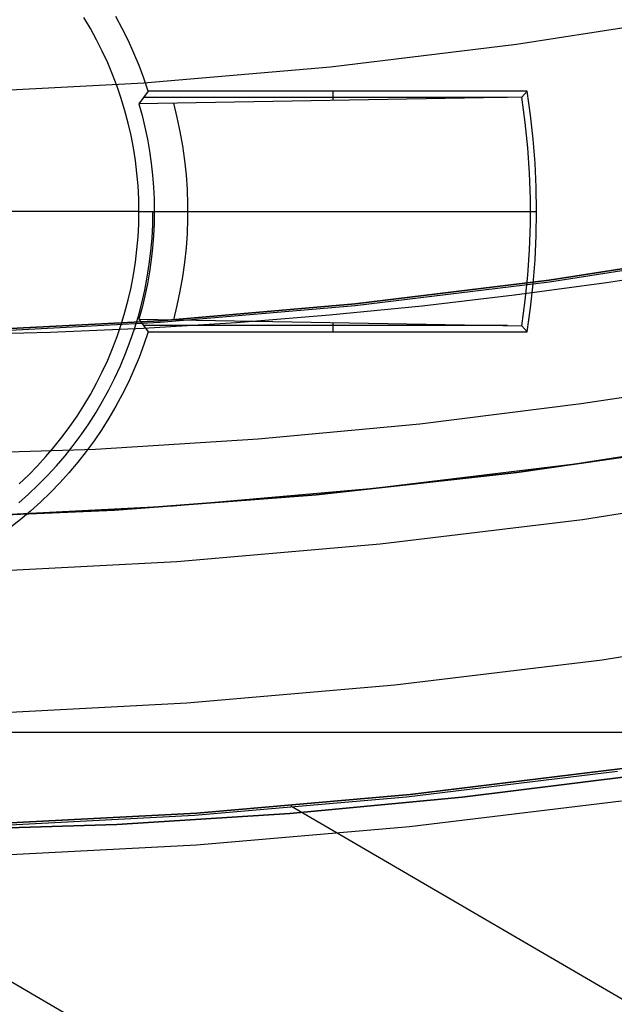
# Model space of a CAD drawing. Header units: millimetres. Extents: x 9001 to 10165, y -167 to 850.
# Tile 79 of 216: x 9583.8 to 9588.63, y 431.42 to 439.41. Entities that reach past the tile are written whole.
import ezdxf

# ---------------------------------------------------------------- set-up
doc = ezdxf.new("R2010")
doc.units = ezdxf.units.MM
for name, color, linetype in [('1', 7, 'Continuous'), ('COLOR EXT', 7, 'Continuous'), ('luz', 7, 'Continuous'), ('PLASTICO NEGRO', 7, 'Continuous')]:
    doc.layers.add(name, color=color, linetype=linetype)

msp = doc.modelspace()

# ---------------------------------------------------------------- linework, layer by layer
at = {"layer": '1', "color": 250, "true_color": 0x111111}
for p, q in [((9588.1006, 437.2967, 89.1312), (9589.669, 437.5423, 89.1312)), ((9589.669, 437.5423, 92.3996), (9588.1006, 437.2967, 92.3996)), ((9589.3099, 437.3903, 95.6679), (9588.5651, 437.2758, 95.6679)), ((9586.5246, 437.1053, 89.1312), (9588.1006, 437.2967, 89.1312)), ((9588.1006, 437.2967, 92.3996), (9586.5246, 437.1053, 92.3996)), ((9588.5651, 437.2758, 95.6679), (9587.8178, 437.1747, 95.6679)), ((9587.8178, 437.1747, 95.6679), (9587.0682, 437.0869, 95.6679)), ((9584.943, 436.9685, 89.1312), (9586.5246, 437.1053, 89.1312)), ((9586.5246, 437.1053, 92.3996), (9584.943, 436.9685, 92.3996)), ((9587.0682, 437.0869, 95.6679), (9586.3165, 437.0127, 95.6679)), ((9586.3165, 437.0127, 95.6679), (9585.5629, 436.9521, 95.6679)), ((9583.3575, 436.8863, 89.1312), (9584.943, 436.9685, 89.1312)), ((9584.943, 436.9685, 92.3996), (9583.3575, 436.8863, 92.3996)), ((9585.5629, 436.9521, 95.6679), (9584.8074, 436.9054, 95.6679)), ((9584.0502, 436.8726, 95.6679), (9583.2915, 436.8538, 95.6679)), ((9584.8074, 436.9054, 95.6679), (9584.0502, 436.8726, 95.6679)), ((9589.6616, 436.4943, 89.1312), (9588.3593, 436.2924, 89.1312)), ((9588.3593, 436.2924, 89.1312), (9587.0507, 436.1296, 89.1312)), ((9587.0507, 436.1296, 89.1312), (9585.7366, 436.0062, 89.1312)), ((9589.9281, 436.0564, 228.5255), (9588.3082, 435.8027, 228.5255)), ((9585.7366, 436.0062, 89.1312), (9584.4179, 435.9228, 89.1312)), ((9584.4179, 435.9228, 89.1312), (9583.0955, 435.8801, 89.1312)), ((9588.3082, 435.8027, 228.5255), (9586.6805, 435.605, 228.5255)), ((9586.6805, 435.605, 228.5255), (9585.047, 435.4637, 228.5255)), ((9585.047, 435.4637, 228.5255), (9583.4096, 435.3788, 228.5255)), ((9588.6548, 433.3086, 75.1615), (9586.9409, 433.1005, 75.1615)), ((9587.3932, 433.0997, 64.2379), (9588.7867, 433.2732, 64.2379)), ((9588.7867, 433.2732, 86.0852), (9587.3932, 433.0997, 86.0852)), ((9586.9409, 433.1005, 75.1615), (9585.2207, 432.9516, 75.1615)), ((9585.9938, 432.9683, 64.2379), (9587.3932, 433.0997, 64.2379)), ((9587.3932, 433.0997, 86.0852), (9585.9938, 432.9683, 86.0852)), ((9585.2207, 432.9516, 75.1615), (9583.4965, 432.8623, 75.1615)), ((9584.5896, 432.8796, 64.2379), (9585.9938, 432.9683, 64.2379)), ((9585.9938, 432.9683, 86.0852), (9584.5896, 432.8796, 86.0852)), ((9583.1815, 432.8341, 64.2379), (9584.5896, 432.8796, 64.2379)), ((9584.5896, 432.8796, 86.0852), (9583.1815, 432.8341, 86.0852))]:
    msp.add_line(p, q, dxfattribs=at)
at = {"layer": '1', "color": 29, "true_color": 0x4d342b}
for p, q in [((9586.9703, 433.1223, 70.5621), (9588.6951, 433.333, 70.5621)), ((9588.6951, 433.333, 76.062), (9586.9703, 433.1223, 76.062)), ((9586.9703, 433.1223, 34.4621), (9588.6951, 433.333, 34.4621)), ((9588.6951, 433.333, 42.4621), (9586.9703, 433.1223, 42.4621)), ((9588.6951, 433.333, 73.3121), (9586.9703, 433.1223, 73.3121)), ((9588.6951, 433.333, 38.4621), (9586.9703, 433.1223, 38.4621)), ((9585.2392, 432.9716, 70.5621), (9586.9703, 433.1223, 70.5621)), ((9586.9703, 433.1223, 76.062), (9585.2392, 432.9716, 76.062)), ((9585.2392, 432.9716, 34.4621), (9586.9703, 433.1223, 34.4621)), ((9586.9703, 433.1223, 42.4621), (9585.2392, 432.9716, 42.4621)), ((9586.9703, 433.1223, 73.3121), (9585.2392, 432.9716, 73.3121)), ((9586.9703, 433.1223, 38.4621), (9585.2392, 432.9716, 38.4621)), ((9586.0022, 433.0305, 42.4621), (9609.6997, 419.205, 42.4621)), ((9583.504, 432.8812, 70.5621), (9585.2392, 432.9716, 70.5621)), ((9585.2392, 432.9716, 76.062), (9583.504, 432.8812, 76.062)), ((9583.504, 432.8812, 34.4621), (9585.2392, 432.9716, 34.4621)), ((9585.2392, 432.9716, 42.4621), (9583.504, 432.8812, 42.4621)), ((9585.2392, 432.9716, 73.3121), (9583.504, 432.8812, 73.3121)), ((9585.2392, 432.9716, 38.4621), (9583.504, 432.8812, 38.4621)), ((9581.5952, 432.8514, 34.4621), (9612.8769, 414.6012, 34.4621))]:
    msp.add_line(p, q, dxfattribs=at)
at = {"layer": 'COLOR EXT', "color": 30, "true_color": 0xff8d00}
for p, q in [((9584.3769, 439.3403, 6.1621), (9584.3241, 439.4293, 6.1621)), ((9584.6351, 439.3403, 19.1621), (9584.5828, 439.4372, 19.1621)), ((9584.4266, 439.2494, 6.1621), (9584.3769, 439.3403, 6.1621)), ((9584.6842, 439.2416, 19.1621), (9584.6351, 439.3403, 19.1621)), ((9584.4731, 439.1569, 6.1621), (9584.4266, 439.2494, 6.1621)), ((9584.7298, 439.1414, 19.1621), (9584.6842, 439.2416, 19.1621)), ((9584.5165, 439.0628, 6.1621), (9584.4731, 439.1569, 6.1621)), ((9584.7719, 439.0396, 19.1621), (9584.7298, 439.1414, 19.1621)), ((9584.5565, 438.9673, 6.1621), (9584.5165, 439.0628, 6.1621)), ((9584.8106, 438.9365, 19.1621), (9584.7719, 439.0396, 19.1621)), ((9584.5932, 438.8705, 6.1621), (9584.5565, 438.9673, 6.1621)), ((9584.8457, 438.8321, 19.1621), (9584.8106, 438.9365, 19.1621)), ((9584.6266, 438.7724, 6.1621), (9584.5932, 438.8705, 6.1621)), ((9584.8457, 438.8321, 19.1621), (9584.7698, 438.7296, 13.2865)), ((9587.92, 438.8321, 19.1621), (9584.8457, 438.8321, 19.1621)), ((9586.3449, 438.8321, 19.1621), (9586.3449, 438.7564, 14.8235)), ((9587.92, 438.8321, 19.1621), (9587.8778, 438.7829, 16.3398)), ((9587.9478, 438.6379, 19.1621), (9587.92, 438.8321, 19.1621)), ((9584.6566, 438.6733, 6.1621), (9584.6266, 438.7724, 6.1621)), ((9587.8778, 438.7829, 16.3398), (9584.7698, 438.7296, 13.2865)), ((9587.7614, 438.7809, 16.2243), (9584.808, 438.7809, 16.2243)), ((9587.9055, 438.5778, 16.3398), (9587.8778, 438.7829, 16.3398)), ((9584.6831, 438.5732, 6.1621), (9584.6566, 438.6733, 6.1621)), ((9584.7698, 438.7296, 13.2865), (9584.7958, 438.6346, 13.2865)), ((9585.081, 438.6193, 13.5599), (9585.0523, 438.7343, 13.5599)), ((9584.7958, 438.6346, 13.2865), (9584.8189, 438.5389, 13.2865)), ((9585.1056, 438.5033, 13.5599), (9585.081, 438.6193, 13.5599)), ((9587.9694, 438.4429, 19.1621), (9587.9478, 438.6379, 19.1621)), ((9584.7061, 438.4722, 6.1621), (9584.6831, 438.5732, 6.1621)), ((9584.8189, 438.5389, 13.2865), (9584.8389, 438.4425, 13.2865)), ((9587.9262, 438.3719, 16.3398), (9587.9055, 438.5778, 16.3398)), ((9584.7257, 438.3705, 6.1621), (9584.7061, 438.4722, 6.1621)), ((9584.8389, 438.4425, 13.2865), (9584.8559, 438.3455, 13.2865)), ((9585.1262, 438.3866, 13.5599), (9585.1056, 438.5033, 13.5599)), ((9587.9848, 438.2474, 19.1621), (9587.9694, 438.4429, 19.1621)), ((9584.7417, 438.2682, 6.1621), (9584.7257, 438.3705, 6.1621)), ((9585.1427, 438.2692, 13.5599), (9585.1262, 438.3866, 13.5599)), ((9587.9401, 438.1655, 16.3398), (9587.9262, 438.3719, 16.3398)), ((9584.8559, 438.3455, 13.2865), (9584.8698, 438.248, 13.2865)), ((9585.1551, 438.1513, 13.5599), (9585.1427, 438.2692, 13.5599)), ((9584.7542, 438.1654, 6.1621), (9584.7417, 438.2682, 6.1621)), ((9584.8698, 438.248, 13.2865), (9584.8806, 438.1502, 13.2865)), ((9587.9941, 438.0514, 19.1621), (9587.9848, 438.2474, 19.1621)), ((9584.7631, 438.0622, 6.1621), (9584.7542, 438.1654, 6.1621)), ((9584.8806, 438.1502, 13.2865), (9584.8884, 438.052, 13.2865)), ((9585.1634, 438.033, 13.5599), (9585.1551, 438.1513, 13.5599)), ((9587.947, 437.9587, 16.3398), (9587.9401, 438.1655, 16.3398)), ((9584.7685, 437.9588, 6.1621), (9584.7631, 438.0622, 6.1621)), ((9584.8884, 438.052, 13.2865), (9584.893, 437.9537, 13.2865)), ((9585.1675, 437.9145, 13.5599), (9585.1634, 438.033, 13.5599)), ((9587.9972, 437.8552, 19.1621), (9587.9941, 438.0514, 19.1621)), ((9584.7702, 437.8552, 6.1621), (9584.7685, 437.9588, 6.1621)), ((9584.893, 437.9537, 13.2865), (9584.8946, 437.8552, 13.2865)), ((9587.947, 437.7518, 16.3398), (9587.947, 437.9587, 16.3398)), ((9585.1675, 437.796, 13.5599), (9585.1675, 437.9145, 13.5599)), ((9584.7702, 437.8552, 6.1621), (9583.3202, 437.8552, 6.1621)), ((9584.7685, 437.7517, 6.1621), (9584.7702, 437.8552, 6.1621)), ((9584.7702, 437.8552, 6.1621), (9584.8946, 437.8552, 13.2865)), ((9584.8818, 437.7478, 12.6621), (9584.8837, 437.8552, 12.6621)), ((9584.8946, 437.8552, 13.2865), (9584.893, 437.7568, 13.2865)), ((9584.8946, 437.8552, 13.2865), (9587.9479, 437.8552, 16.3398)), ((9585.1634, 437.6775, 13.5599), (9585.1675, 437.796, 13.5599)), ((9587.9479, 437.8552, 16.3398), (9587.9972, 437.8552, 19.1621)), ((9587.9941, 437.6591, 19.1621), (9587.9972, 437.8552, 19.1621)), ((9584.7631, 437.6483, 6.1621), (9584.7685, 437.7517, 6.1621)), ((9584.8763, 437.6404, 12.6621), (9584.8818, 437.7478, 12.6621)), ((9584.893, 437.7568, 13.2865), (9584.8884, 437.6584, 13.2865)), ((9587.9401, 437.545, 16.3398), (9587.947, 437.7518, 16.3398)), ((9584.7542, 437.5451, 6.1621), (9584.7631, 437.6483, 6.1621)), ((9584.867, 437.5333, 12.6621), (9584.8763, 437.6404, 12.6621)), ((9584.8884, 437.6584, 13.2865), (9584.8806, 437.5603, 13.2865)), ((9585.1551, 437.5592, 13.5599), (9585.1634, 437.6775, 13.5599)), ((9587.9848, 437.4631, 19.1621), (9587.9941, 437.6591, 19.1621)), ((9584.8806, 437.5603, 13.2865), (9584.8698, 437.4624, 13.2865)), ((9585.1427, 437.4413, 13.5599), (9585.1551, 437.5592, 13.5599)), ((9584.7417, 437.4423, 6.1621), (9584.7542, 437.5451, 6.1621)), ((9584.8541, 437.4267, 12.6621), (9584.867, 437.5333, 12.6621)), ((9587.9262, 437.3385, 16.3398), (9587.9401, 437.545, 16.3398)), ((9584.7257, 437.34, 6.1621), (9584.7417, 437.4423, 6.1621)), ((9584.8374, 437.3205, 12.6621), (9584.8541, 437.4267, 12.6621)), ((9584.8698, 437.4624, 13.2865), (9584.8559, 437.3649, 13.2865)), ((9585.1262, 437.3239, 13.5599), (9585.1427, 437.4413, 13.5599)), ((9587.9694, 437.2675, 19.1621), (9587.9848, 437.4631, 19.1621)), ((9584.7061, 437.2382, 6.1621), (9584.7257, 437.34, 6.1621)), ((9584.8171, 437.2149, 12.6621), (9584.8374, 437.3205, 12.6621)), ((9584.8559, 437.3649, 13.2865), (9584.8389, 437.2679, 13.2865)), ((9585.1056, 437.2071, 13.5599), (9585.1262, 437.3239, 13.5599)), ((9587.9055, 437.1326, 16.3398), (9587.9262, 437.3385, 16.3398)), ((9584.6831, 437.1373, 6.1621), (9584.7061, 437.2382, 6.1621)), ((9584.8389, 437.2679, 13.2865), (9584.8189, 437.1715, 13.2865)), ((9587.9478, 437.0725, 19.1621), (9587.9694, 437.2675, 19.1621)), ((9584.7932, 437.1101, 12.6621), (9584.8171, 437.2149, 12.6621)), ((9584.8189, 437.1715, 13.2865), (9584.7958, 437.0758, 13.2865)), ((9585.081, 437.0912, 13.5599), (9585.1056, 437.2071, 13.5599)), ((9584.6566, 437.0372, 6.1621), (9584.6831, 437.1373, 6.1621)), ((9584.7657, 437.0062, 12.6621), (9584.7932, 437.1101, 12.6621)), ((9584.7958, 437.0758, 13.2865), (9584.7698, 436.9809, 13.2865)), ((9585.0523, 436.9761, 13.5599), (9585.081, 437.0912, 13.5599)), ((9587.8778, 436.9276, 16.3398), (9587.9055, 437.1326, 16.3398)), ((9587.92, 436.8783, 19.1621), (9587.9478, 437.0725, 19.1621)), ((9584.6266, 436.938, 6.1621), (9584.6566, 437.0372, 6.1621)), ((9584.7346, 436.9033, 12.6621), (9584.7657, 437.0062, 12.6621)), ((9584.5932, 436.84, 6.1621), (9584.6266, 436.938, 6.1621)), ((9584.7698, 436.9809, 13.2865), (9584.8457, 436.8783, 19.1621)), ((9584.7698, 436.9809, 13.2865), (9587.8778, 436.9276, 16.3398)), ((9587.7614, 436.9296, 16.2243), (9584.808, 436.9296, 16.2243)), ((9586.3449, 436.954, 14.8235), (9586.3449, 436.8783, 19.1621)), ((9587.92, 436.8783, 19.1621), (9587.8778, 436.9276, 16.3398)), ((9584.5565, 436.7432, 6.1621), (9584.5932, 436.84, 6.1621)), ((9584.7, 436.8016, 12.6621), (9584.7346, 436.9033, 12.6621)), ((9584.8457, 436.8783, 19.1621), (9584.8106, 436.7739, 19.1621)), ((9584.8457, 436.8783, 19.1621), (9587.92, 436.8783, 19.1621)), ((9584.6619, 436.7011, 12.6621), (9584.7, 436.8016, 12.6621)), ((9584.8106, 436.7739, 19.1621), (9584.7719, 436.6708, 19.1621)), ((9584.5165, 436.6476, 6.1621), (9584.5565, 436.7432, 6.1621)), ((9584.6203, 436.602, 12.6621), (9584.6619, 436.7011, 12.6621)), ((9584.7719, 436.6708, 19.1621), (9584.7298, 436.5691, 19.1621)), ((9584.4731, 436.5536, 6.1621), (9584.5165, 436.6476, 6.1621)), ((9584.5754, 436.5044, 12.6621), (9584.6203, 436.602, 12.6621)), ((9584.4266, 436.4611, 6.1621), (9584.4731, 436.5536, 6.1621)), ((9584.7298, 436.5691, 19.1621), (9584.6842, 436.4688, 19.1621)), ((9584.3769, 436.3702, 6.1621), (9584.4266, 436.4611, 6.1621)), ((9584.5271, 436.4083, 12.6621), (9584.5754, 436.5044, 12.6621)), ((9584.6842, 436.4688, 19.1621), (9584.6351, 436.3702, 19.1621)), ((9584.3241, 436.2811, 6.1621), (9584.3769, 436.3702, 6.1621)), ((9584.4755, 436.314, 12.6621), (9584.5271, 436.4083, 12.6621)), ((9584.6351, 436.3702, 19.1621), (9584.5828, 436.2733, 19.1621)), ((9584.2682, 436.1939, 6.1621), (9584.3241, 436.2811, 6.1621)), ((9584.4207, 436.2216, 12.6621), (9584.4755, 436.314, 12.6621)), ((9584.5828, 436.2733, 19.1621), (9584.5272, 436.1782, 19.1621)), ((9584.2094, 436.1087, 6.1621), (9584.2682, 436.1939, 6.1621)), ((9584.3627, 436.1311, 12.6621), (9584.4207, 436.2216, 12.6621)), ((9584.3017, 436.0426, 12.6621), (9584.3627, 436.1311, 12.6621)), ((9584.5272, 436.1782, 19.1621), (9584.4684, 436.0851, 19.1621)), ((9584.1477, 436.0255, 6.1621), (9584.2094, 436.1087, 6.1621)), ((9584.2376, 435.9563, 12.6621), (9584.3017, 436.0426, 12.6621)), ((9584.4684, 436.0851, 19.1621), (9584.4064, 435.9941, 19.1621)), ((9584.0831, 435.9446, 6.1621), (9584.1477, 436.0255, 6.1621)), ((9584.1706, 435.8723, 12.6621), (9584.2376, 435.9563, 12.6621)), ((9584.4064, 435.9941, 19.1621), (9584.3413, 435.9052, 19.1621)), ((9584.0158, 435.8659, 6.1621), (9584.0831, 435.9446, 6.1621)), ((9584.1007, 435.7906, 12.6621), (9584.1706, 435.8723, 12.6621)), ((9584.3413, 435.9052, 19.1621), (9584.2733, 435.8186, 19.1621)), ((9583.9458, 435.7895, 6.1621), (9584.0158, 435.8659, 6.1621)), ((9584.2733, 435.8186, 19.1621), (9584.2023, 435.7344, 19.1621)), ((9583.7981, 435.6444, 6.1621), (9583.8732, 435.7157, 6.1621)), ((9583.8732, 435.7157, 6.1621), (9583.9458, 435.7895, 6.1621)), ((9583.9527, 435.6348, 12.6621), (9584.028, 435.7114, 12.6621)), ((9584.028, 435.7114, 12.6621), (9584.1007, 435.7906, 12.6621)), ((9584.2023, 435.7344, 19.1621), (9584.1286, 435.6526, 19.1621)), ((9583.8748, 435.5608, 12.6621), (9583.9527, 435.6348, 12.6621)), ((9584.1286, 435.6526, 19.1621), (9584.052, 435.5735, 19.1621)), ((9583.7943, 435.4895, 12.6621), (9583.8748, 435.5608, 12.6621)), ((9584.052, 435.5735, 19.1621), (9583.9728, 435.4969, 19.1621)), ((9583.9728, 435.4969, 19.1621), (9583.8911, 435.4231, 19.1621)), ((9583.8911, 435.4231, 19.1621), (9583.8068, 435.3522, 19.1621)), ((9583.8068, 435.3522, 19.1621), (9583.7202, 435.2841, 19.1621)), ((9582.7702, 433.6291, 21.2621), (9629.5731, 433.6291, 21.2621))]:
    msp.add_line(p, q, dxfattribs=at)
at = {"layer": 'luz', "color": 7, "true_color": 0xffffff}
for p, q in [((9587.8343, 439.2126, -23.5653), (9589.3367, 439.448, -23.5653)), ((9586.3246, 439.0293, -23.5653), (9587.8343, 439.2126, -23.5653)), ((9584.8095, 438.8982, -23.5653), (9586.3246, 439.0293, -23.5653)), ((9583.2908, 438.8195, -23.5653), (9584.8095, 438.8982, -23.5653)), ((9588.1023, 437.2841, -24.6283), (9589.6712, 437.5298, -24.6283)), ((9586.5259, 437.0927, -24.6283), (9588.1023, 437.2841, -24.6283)), ((9584.9438, 436.9558, -24.6283), (9586.5259, 437.0927, -24.6283)), ((9583.358, 436.8736, -24.6283), (9584.9438, 436.9558, -24.6283)), ((9588.3703, 435.3555, -25.6914), (9590.0056, 435.6116, -25.6914)), ((9586.7272, 435.156, -25.6914), (9588.3703, 435.3555, -25.6914)), ((9585.0782, 435.0133, -25.6914), (9586.7272, 435.156, -25.6914)), ((9583.4252, 434.9276, -25.6914), (9585.0782, 435.0133, -25.6914)), ((9590.2036, 434.4759, -25.3838), (9588.529, 434.2136, -25.3838)), ((9588.529, 434.2136, -25.3838), (9586.8464, 434.0093, -25.3838)), ((9586.8464, 434.0093, -25.3838), (9585.1577, 433.8632, -25.3838)), ((9585.1577, 433.8632, -25.3838), (9583.465, 433.7754, -25.3838)), ((9586.9656, 432.8626, -25.0763), (9588.6877, 433.0717, -25.0763)), ((9585.2372, 432.713, -25.0763), (9586.9656, 432.8626, -25.0763)), ((9583.5048, 432.6232, -25.0763), (9585.2372, 432.713, -25.0763))]:
    msp.add_line(p, q, dxfattribs=at)
at = {"layer": 'PLASTICO NEGRO', "color": 254, "true_color": 0xcad1ee}
for p, q in [((9587.8375, 435.7353, 33.5621), (9589.46, 435.9727, 33.5621)), ((9589.46, 435.9727, 35.0621), (9587.8375, 435.7353, 35.0621)), ((9587.8375, 435.7353, 34.3121), (9589.46, 435.9727, 34.3121)), ((9586.2078, 435.5539, 33.5621), (9587.8375, 435.7353, 33.5621)), ((9587.8375, 435.7353, 35.0621), (9586.2078, 435.5539, 35.0621)), ((9586.2078, 435.5539, 34.3121), (9587.8375, 435.7353, 34.3121)), ((9584.5728, 435.4289, 33.5621), (9586.2078, 435.5539, 33.5621)), ((9586.2078, 435.5539, 35.0621), (9584.5728, 435.4289, 35.0621)), ((9584.5728, 435.4289, 34.3121), (9586.2078, 435.5539, 34.3121)), ((9582.9345, 435.3604, 33.5621), (9584.5728, 435.4289, 33.5621)), ((9584.5728, 435.4289, 35.0621), (9582.9345, 435.3604, 35.0621)), ((9582.9345, 435.3604, 34.3121), (9584.5728, 435.4289, 34.3121))]:
    msp.add_line(p, q, dxfattribs=at)

doc.saveas('drawing.dxf')
